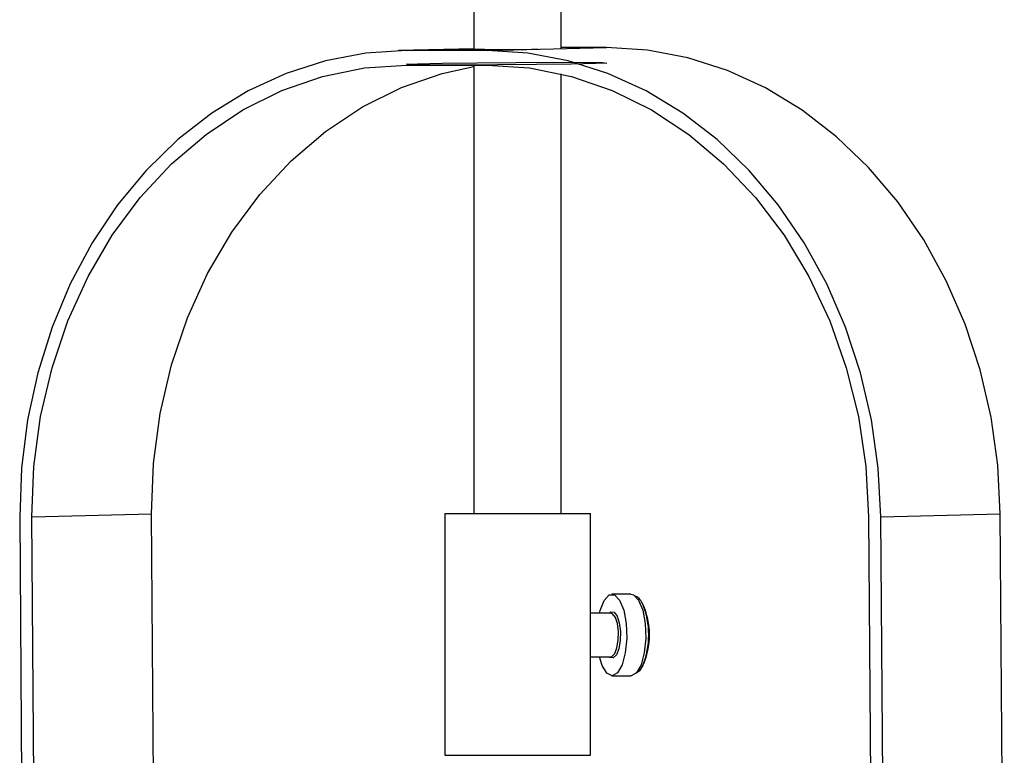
# Model space of a CAD drawing. Header units: millimetres. Extents: x 99 to 122, y 67 to 179.
# Tile 19 of 23: x 102.35 to 105.73, y 87.63 to 90.15. Entities that reach past the tile are written whole.
import ezdxf

# ---------------------------------------------------------------- set-up
doc = ezdxf.new("R2010")
doc.units = ezdxf.units.MM

msp = doc.modelspace()

# ---------------------------------------------------------------- linework, layer by layer
at = {"color": 7, "linetype": 'Continuous', "lineweight": 25}
for p, q in [((103.91147, 156.3361), (103.91147, 90.0514)), ((104.21147, 90.05507), (104.21147, 156.3361)), ((103.91147, 90.05412), (103.65278, 90.04774)), ((103.95668, 90.04808), (104.36685, 90.05819)), ((104.36685, 90.05819), (104.21147, 90.05819)), ((103.95668, 90.04808), (103.68042, 90.04808)), ((103.68079, 89.99809), (103.95705, 89.99809)), ((103.91147, 89.99809), (103.91147, 88.46049)), ((104.21147, 88.46049), (104.21147, 89.96806)), ((102.35275, 88.44823), (102.37162, 85.88846)), ((102.3946, 88.44823), (102.80478, 88.45834)), ((102.41348, 85.88846), (102.3946, 88.44823)), ((102.81916, 86.50849), (102.80478, 88.45834)), ((103.81147, 88.46049), (103.81147, 87.63049)), ((103.81147, 88.46049), (103.82854, 88.46049)), ((103.82854, 88.46049), (104.31147, 88.46049)), ((104.31147, 87.63049), (104.31147, 88.46049)), ((105.26609, 88.44823), (105.28497, 85.88846)), ((105.30795, 88.44823), (105.71812, 88.45834)), ((105.32683, 85.88846), (105.30795, 88.44823)), ((105.73181, 86.60227), (105.71812, 88.45834)), ((104.45045, 88.18349), (104.38539, 88.18349)), ((104.38073, 88.11849), (104.31147, 88.11849)), ((104.31147, 87.96849), (104.38073, 87.96849)), ((104.38539, 87.90349), (104.45045, 87.90349))]:
    msp.add_line(p, q, dxfattribs=at)
at = {"color": 1, "linetype": 'Continuous', "lineweight": 25}
for p, q in [((103.68042, 90.04808), (103.91147, 90.05378)), ((103.81147, 87.63049), (103.82854, 87.63049)), ((103.82854, 87.63049), (104.31147, 87.63049))]:
    msp.add_line(p, q, dxfattribs=at)
at = {"color": 7, "linetype": 'Continuous', "lineweight": 25, "flags": 128}
for points in [[(103.94816, 90.05128), (103.91152, 90.0514), (103.89003, 90.05176), (103.88657, 90.05231), (103.90163, 90.05297), (103.91147, 90.05322)], [(105.71812, 88.45834), (105.70955, 88.62557), (105.6864, 88.79097), (105.64892, 88.95272), (105.59752, 89.10906), (105.53277, 89.25827), (105.45537, 89.39871), (105.36618, 89.52885), (105.26617, 89.64727), (105.15643, 89.75265), (105.03817, 89.84386), (104.91269, 89.91988), (104.78135, 89.97989), (104.6456, 90.02324), (104.50693, 90.04943), (104.36685, 90.05819)], [(103.68042, 90.04808), (103.54047, 90.03932), (103.40218, 90.01312), (103.26708, 89.96978), (103.13663, 89.90977), (103.01226, 89.83375), (102.89535, 89.74254), (102.78717, 89.63715), (102.6889, 89.51874), (102.60163, 89.3886), (102.5263, 89.24815), (102.46375, 89.09895), (102.41466, 88.94261), (102.37956, 88.78086), (102.35885, 88.61546), (102.35275, 88.44823)], [(105.30795, 88.44823), (105.29938, 88.61546), (105.27623, 88.78086), (105.23875, 88.94261), (105.18735, 89.09895), (105.1226, 89.24815), (105.0452, 89.3886), (104.95601, 89.51874), (104.856, 89.63715), (104.74626, 89.74254), (104.628, 89.83375), (104.50252, 89.90977), (104.37118, 89.96978), (104.23543, 90.01312), (104.09676, 90.03932), (103.95668, 90.04808)], [(102.3946, 88.44823), (102.40148, 88.62176), (102.4246, 88.7931), (102.46365, 88.96012), (102.51815, 89.12069), (102.58742, 89.27281), (102.67058, 89.41455), (102.76658, 89.54415), (102.87423, 89.65996), (102.99217, 89.76053), (103.11891, 89.84461), (103.25285, 89.91111), (103.39233, 89.95923), (103.53557, 89.98834), (103.68079, 89.99809)], [(102.80478, 88.45834), (102.81165, 88.63187), (102.83477, 88.80322), (102.87382, 88.97023), (102.92832, 89.1308), (102.99759, 89.28292), (103.08075, 89.42466), (103.17676, 89.55425), (103.2844, 89.67007), (103.40234, 89.77064), (103.52908, 89.85472), (103.66303, 89.92123), (103.8025, 89.96934), (103.91147, 89.99328)], [(103.95705, 89.99809), (104.10241, 89.98834), (104.24609, 89.95923), (104.38627, 89.91111), (104.5212, 89.84461), (104.64918, 89.76053), (104.76859, 89.65996), (104.87795, 89.54415), (104.97587, 89.41455), (105.06112, 89.27281), (105.13263, 89.12069), (105.1895, 88.96012), (105.23102, 88.7931), (105.25666, 88.62176), (105.26609, 88.44823)], [(104.34246, 88.11849), (104.34452, 88.12678), (104.35821, 88.16181), (104.37557, 88.18085), (104.39425, 88.18134), (104.41174, 88.16322), (104.42567, 88.12893), (104.43415, 88.0831), (104.43606, 88.03192), (104.43112, 87.98229), (104.42, 87.94094), (104.40421, 87.91343), (104.38588, 87.9035), (104.36748, 87.91246), (104.3515, 87.93912), (104.34246, 87.96849)], [(104.45045, 88.18349), (104.45931, 88.18134), (104.4768, 88.16322), (104.49072, 88.12893), (104.49921, 88.0831), (104.50112, 88.03192), (104.49618, 87.98229), (104.48506, 87.94094), (104.46927, 87.91343), (104.45094, 87.9035), (104.45045, 87.90349)], [(104.37528, 88.11849), (104.3811, 88.12261), (104.39242, 88.12111), (104.40267, 88.10779), (104.41029, 88.08468), (104.41412, 88.0553), (104.41358, 88.02413), (104.40874, 87.9959), (104.40035, 87.97491), (104.38968, 87.96437), (104.37836, 87.96587), (104.37528, 87.96849)], [(104.38073, 87.96849), (104.38475, 87.96931), (104.39476, 87.9792), (104.40262, 87.99887), (104.40716, 88.02534), (104.40767, 88.05457), (104.40408, 88.08211), (104.39694, 88.10378), (104.38732, 88.11626), (104.38073, 88.11849)], [(104.49097, 87.93812), (104.47905, 87.91927), (104.46643, 87.91058)]]:
    msp.add_lwpolyline(points, dxfattribs=at)
at = {"color": 7, "linetype": 'Continuous', "flags": 128}
msp.add_lwpolyline([(103.80297, 90.0045), (103.92116, 90.0061), (104.055, 90.00725), (104.18413, 90.00777), (104.28888, 90.00759), (104.35331, 90.00673), (104.3676, 90.00533), (104.32958, 90.00359), (104.24504, 90.00178), (104.12685, 90.00019), (103.99301, 89.99904), (103.86388, 89.99851), (103.75913, 89.9987), (103.6947, 89.99956), (103.68041, 90.00096), (103.71843, 90.0027), (103.80297, 90.0045)], dxfattribs=at)
at = {"color": 7, "linetype": 'Continuous', "lineweight": 25}
for centre, radius, start, end in [((103.95461, 99.30885), 9.25758, 269.960082, 271.107942), ((104.44656, 88.13397), 0.04685, 18.52883, 64.90329), ((104.26427, 88.04349), 0.25, 335.07178, 24.92822)]:
    msp.add_arc(centre, radius, start, end, dxfattribs=at)
at = {"color": 1, "linetype": 'Continuous', "lineweight": 25}
msp.add_arc((104.23103, 88.04349), 0.28049, 337.93387, 22.06613, dxfattribs=at)

doc.saveas('drawing.dxf')
